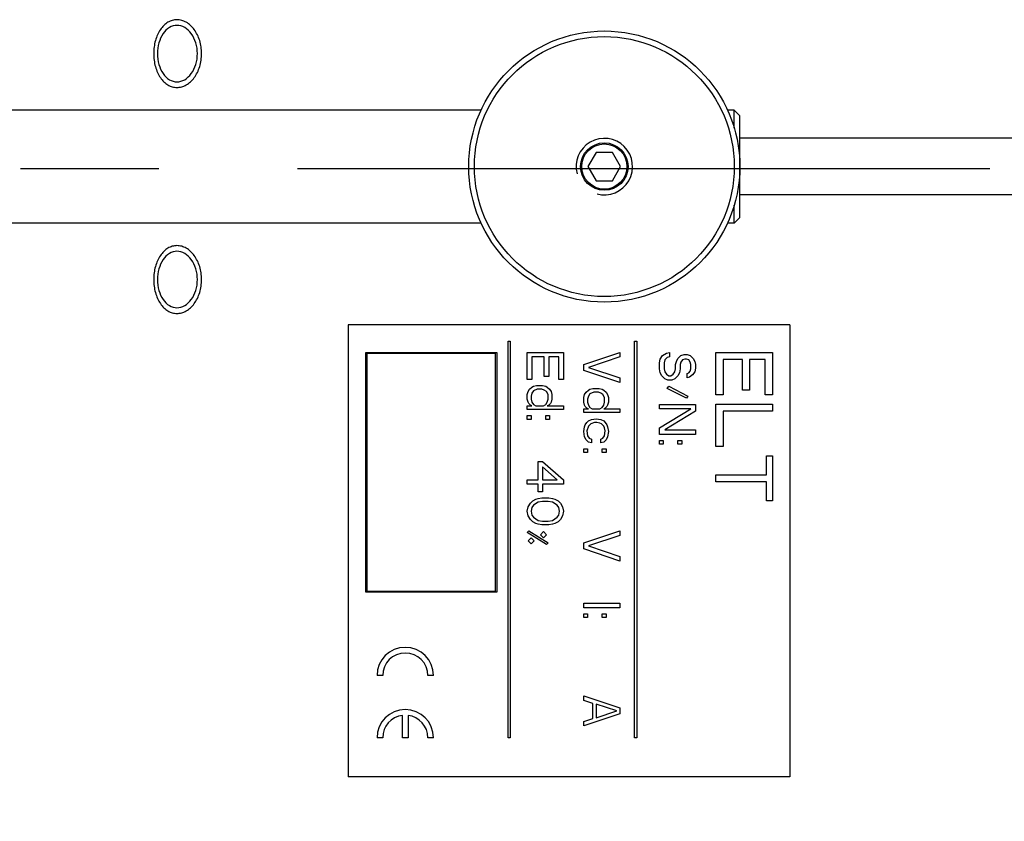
# Model space of a CAD drawing. Header units: millimetres. Extents: x 0 to 1189, y 0 to 841.
# Tile 21 of 68: x 690 to 725, y 132 to 160. Entities that reach past the tile are written whole.
import ezdxf

# ---------------------------------------------------------------- set-up
doc = ezdxf.new("R2010")
doc.units = ezdxf.units.MM
doc.header["$LTSCALE"] = 65.395
doc.linetypes.add('CENTER', pattern=[0.6, 0.375, -0.075, 0.075, -0.075])
doc.layers.get('0').update_dxf_attribs({"linetype": 'CONTINUOUS'})
doc.layers.add('3_ALL_AXES', color=7, linetype='CONTINUOUS')
doc.layers.add('8_ALL_THREAD', color=7, linetype='CONTINUOUS')
doc.styles.get("Standard").update_dxf_attribs({"font": 'arial.ttf'})
doc.dimstyles.new('DIMSTYLE_2', dxfattribs={"dimtxt": 3, "dimasz": 3, "dimexe": 2, "dimexo": 1.5, "dimgap": 0.75, "dimtad": 1, "dimdec": 1, "dimlfac": 2.5, "dimdsep": 46, "dimtxsty": 'Standard', "dimblk": '_FILLED', "dimblk1": '_FILLED', "dimblk2": '_FILLED', "dimcen": 0.09, "dimadec": 1, "dimazin": 2, "dimtp": 0.5, "dimtm": 0.5, "dimtfac": 1, "dimtdec": 1, "dimtofl": 0, "dimtmove": 0, "dimatfit": 3, "dimldrblk": '_FILLED', "dimfxl": 0, "dimtolj": 1, "dimarcsym": 0})

# ---------------------------------------------------------------- blocks, each defined once
blk = doc.blocks.new('_FILLED')
at = {"color": 0, "linetype": 'ByBlock'}
blk.add_solid([(0, 0), (-1, 0.25), (-1, -0.25)], dxfattribs=at)
blk = doc.blocks.new('*D19')
at = {"color": 2, "linetype": 'Continuous'}
for p, q in [((725.829, 155.029), (776.852, 155.029)), ((774.852, 155.029), (774.852, 116.629)), ((774.852, 78.229), (774.852, 116.629)), ((656.974, 78.229), (776.852, 78.229))]:
    blk.add_line(p, q, dxfattribs=at)
at = {"color": 2, "linetype": 'Continuous', "xscale": 3, "yscale": 3, "zscale": 3}
for p, rotation in [((774.852, 155.029), 90), ((774.852, 78.229), 270)]:
    blk.add_blockref('_FILLED', p, dxfattribs=dict(at, rotation=rotation))
at = {"color": 2, "linetype": 'Continuous', "insert": (771.102, 116.629), "char_height": 3, "width": 6.99257, "attachment_point": 2, "rotation": 90, "line_spacing_factor": 0.9}
blk.add_mtext('192', dxfattribs=at)

msp = doc.modelspace()

# ---------------------------------------------------------------- linework, layer by layer
at = {"color": 7, "linetype": 'Continuous'}
for p, q in [((706.315, 157.109), (685.874, 157.109)), ((715.274, 157.109), (715.032, 157.109)), ((715.274, 157.109), (715.474, 156.909)), ((715.274, 156.473), (715.274, 157.109)), ((715.474, 153.309), (715.474, 156.909)), ((732.074, 156.109), (715.474, 156.109)), ((710.385, 155.609), (710.096, 155.109)), ((710.962, 155.609), (710.385, 155.609)), ((711.251, 155.109), (710.962, 155.609)), ((710.096, 155.109), (710.385, 154.609)), ((710.962, 154.609), (711.251, 155.109)), ((710.385, 154.609), (710.962, 154.609)), ((732.074, 154.109), (715.474, 154.109)), ((715.274, 153.109), (715.274, 153.744)), ((706.315, 153.109), (685.874, 153.109)), ((715.274, 153.109), (715.032, 153.109)), ((715.274, 153.109), (715.474, 153.309))]:
    msp.add_line(p, q, dxfattribs=at)
at = {"color": 2, "linetype": 'Continuous'}
for p, q in [((707.266, 148.931), (707.346, 148.931)), ((707.266, 134.887), (707.266, 148.931)), ((707.346, 148.931), (707.346, 134.887)), ((711.746, 148.931), (711.826, 148.931)), ((711.746, 134.887), (711.746, 148.931)), ((711.826, 148.931), (711.826, 134.887)), ((702.226, 148.531), (706.866, 148.531)), ((702.226, 140.041), (702.226, 148.531)), ((706.866, 148.531), (706.866, 140.041)), ((707.946, 148.531), (709.226, 148.531)), ((707.946, 147.571), (707.946, 148.531)), ((709.226, 148.531), (709.226, 147.571)), ((709.946, 148.104), (711.226, 148.531)), ((711.226, 148.531), (711.226, 148.371)), ((712.871, 148.504), (712.98, 148.531)), ((712.98, 148.531), (712.98, 148.371)), ((714.626, 148.531), (716.626, 148.531)), ((714.626, 147.031), (714.626, 148.531)), ((716.626, 148.531), (716.626, 147.031)), ((706.826, 148.491), (702.266, 148.491)), ((702.266, 148.491), (702.266, 140.081)), ((706.826, 140.081), (706.826, 148.491)), ((708.545, 148.371), (708.11, 148.371)), ((708.11, 148.371), (708.11, 147.571)), ((708.545, 147.677), (708.545, 148.371)), ((709.063, 148.371), (708.709, 148.371)), ((708.709, 148.371), (708.709, 147.677)), ((709.063, 147.571), (709.063, 148.371)), ((711.226, 148.371), (710.11, 147.997)), ((712.626, 148.157), (712.653, 148.291)), ((712.653, 148.291), (712.735, 148.424)), ((712.735, 148.424), (712.871, 148.504)), ((712.817, 148.264), (712.79, 148.157)), ((712.898, 148.344), (712.817, 148.264)), ((712.98, 148.371), (712.898, 148.344)), ((713.198, 148.104), (713.225, 148.211)), ((713.225, 148.211), (713.28, 148.317)), ((713.28, 148.317), (713.389, 148.424)), ((713.389, 148.184), (713.361, 148.104)), ((713.389, 148.424), (713.498, 148.451)), ((713.443, 148.264), (713.389, 148.184)), ((713.525, 148.291), (713.443, 148.264)), ((713.498, 148.451), (713.607, 148.451)), ((713.579, 148.291), (713.525, 148.291)), ((713.661, 148.264), (713.579, 148.291)), ((713.607, 148.451), (713.716, 148.424)), ((713.716, 148.184), (713.661, 148.264)), ((713.716, 148.424), (713.824, 148.317)), ((713.743, 148.104), (713.716, 148.184)), ((713.824, 148.317), (713.879, 148.211)), ((713.879, 148.211), (713.906, 148.104)), ((715.562, 148.281), (714.881, 148.281)), ((714.881, 148.281), (714.881, 147.031)), ((715.562, 147.197), (715.562, 148.281)), ((716.371, 148.281), (715.818, 148.281)), ((715.818, 148.281), (715.818, 147.197)), ((716.371, 147.031), (716.371, 148.281)), ((709.946, 147.891), (709.946, 148.104)), ((711.226, 147.464), (709.946, 147.891)), ((710.11, 147.997), (711.226, 147.624)), ((712.626, 147.944), (712.626, 148.157)), ((712.653, 147.811), (712.626, 147.944)), ((712.79, 148.157), (712.79, 147.944)), ((712.79, 147.944), (712.817, 147.837)), ((712.817, 147.837), (712.871, 147.757)), ((713.116, 147.757), (713.171, 147.837)), ((713.171, 147.837), (713.198, 147.944)), ((713.198, 147.944), (713.198, 148.104)), ((713.361, 147.944), (713.334, 147.811)), ((713.361, 148.104), (713.361, 147.944)), ((713.661, 147.811), (713.716, 147.864)), ((713.716, 147.864), (713.743, 147.944)), ((713.743, 147.944), (713.743, 148.104)), ((713.879, 147.837), (713.797, 147.731)), ((713.906, 147.971), (713.879, 147.837)), ((713.906, 148.104), (713.906, 147.971)), ((708.11, 147.571), (707.946, 147.571)), ((708.709, 147.677), (708.545, 147.677)), ((709.226, 147.571), (709.063, 147.571)), ((711.226, 147.624), (711.226, 147.464)), ((712.708, 147.704), (712.653, 147.811)), ((712.817, 147.597), (712.708, 147.704)), ((712.926, 147.544), (712.817, 147.597)), ((712.871, 147.757), (712.953, 147.704)), ((713.062, 147.544), (712.926, 147.544)), ((712.953, 147.704), (713.035, 147.704)), ((713.035, 147.704), (713.116, 147.757)), ((713.171, 147.597), (713.062, 147.544)), ((713.28, 147.704), (713.171, 147.597)), ((713.334, 147.811), (713.28, 147.704)), ((713.607, 147.784), (713.661, 147.811)), ((713.607, 147.624), (713.607, 147.784)), ((713.688, 147.651), (713.607, 147.624)), ((713.797, 147.731), (713.688, 147.651)), ((707.946, 147.037), (707.973, 147.144)), ((707.973, 147.144), (708.028, 147.224)), ((708.028, 147.224), (708.11, 147.304)), ((708.11, 147.304), (708.164, 147.331)), ((708.164, 147.171), (708.11, 147.091)), ((708.164, 147.331), (708.273, 147.357)), ((708.3, 147.224), (708.164, 147.171)), ((708.273, 147.357), (708.491, 147.357)), ((708.464, 147.224), (708.3, 147.224)), ((708.545, 147.197), (708.464, 147.224)), ((708.491, 147.357), (708.6, 147.331)), ((708.627, 147.144), (708.545, 147.197)), ((708.6, 147.331), (708.654, 147.304)), ((708.681, 147.037), (708.627, 147.144)), ((708.654, 147.304), (708.736, 147.224)), ((708.736, 147.224), (708.79, 147.144)), ((708.79, 147.144), (708.818, 147.037)), ((710.028, 147.117), (710.11, 147.197)), ((710.11, 147.197), (710.164, 147.224)), ((710.164, 147.224), (710.273, 147.251)), ((710.273, 147.251), (710.491, 147.251)), ((710.491, 147.251), (710.6, 147.224)), ((710.6, 147.224), (710.654, 147.197)), ((710.654, 147.197), (710.736, 147.117)), ((712.898, 147.251), (712.953, 147.331)), ((713.579, 146.904), (712.898, 147.251)), ((712.953, 147.331), (713.634, 146.984)), ((715.818, 147.197), (715.562, 147.197)), ((707.946, 146.877), (707.946, 147.037)), ((707.973, 146.771), (707.946, 146.877)), ((708.11, 147.091), (708.082, 146.984)), ((708.082, 146.984), (708.082, 146.877)), ((708.082, 146.877), (708.11, 146.771)), ((708.654, 146.771), (708.681, 146.877)), ((708.681, 146.877), (708.681, 147.037)), ((708.818, 146.877), (708.79, 146.771)), ((708.818, 147.037), (708.818, 146.877)), ((709.946, 146.931), (709.973, 147.037)), ((709.946, 146.771), (709.946, 146.931)), ((709.973, 147.037), (710.028, 147.117)), ((710.11, 146.984), (710.082, 146.877)), ((710.082, 146.877), (710.082, 146.771)), ((710.164, 147.064), (710.11, 146.984)), ((710.3, 147.117), (710.164, 147.064)), ((710.464, 147.117), (710.3, 147.117)), ((710.545, 147.091), (710.464, 147.117)), ((710.627, 147.037), (710.545, 147.091)), ((710.681, 146.931), (710.627, 147.037)), ((710.681, 146.771), (710.681, 146.931)), ((710.736, 147.117), (710.79, 147.037)), ((710.79, 147.037), (710.818, 146.931)), ((710.818, 146.931), (710.818, 146.771)), ((713.634, 146.984), (713.579, 146.904)), ((714.881, 147.031), (714.626, 147.031)), ((716.626, 147.031), (716.371, 147.031)), ((707.946, 146.637), (708.11, 146.637)), ((707.946, 146.504), (707.946, 146.637)), ((709.226, 146.504), (707.946, 146.504)), ((708.001, 146.717), (707.973, 146.771)), ((708.055, 146.664), (708.001, 146.717)), ((708.11, 146.637), (708.055, 146.664)), ((708.11, 146.771), (708.164, 146.691)), ((708.164, 146.691), (708.246, 146.637)), ((708.246, 146.637), (708.518, 146.637)), ((708.518, 146.637), (708.6, 146.691)), ((708.6, 146.691), (708.654, 146.771)), ((708.709, 146.664), (708.654, 146.637)), ((708.654, 146.637), (709.226, 146.637)), ((708.763, 146.717), (708.709, 146.664)), ((708.79, 146.771), (708.763, 146.717)), ((709.226, 146.637), (709.226, 146.504)), ((709.973, 146.664), (709.946, 146.771)), ((709.946, 146.531), (710.11, 146.531)), ((709.946, 146.397), (709.946, 146.531)), ((710.001, 146.611), (709.973, 146.664)), ((710.055, 146.557), (710.001, 146.611)), ((710.11, 146.531), (710.055, 146.557)), ((710.082, 146.771), (710.11, 146.664)), ((710.11, 146.664), (710.164, 146.584)), ((710.164, 146.584), (710.246, 146.531)), ((710.246, 146.531), (710.518, 146.531)), ((710.518, 146.531), (710.6, 146.584)), ((710.6, 146.584), (710.654, 146.664)), ((710.654, 146.664), (710.681, 146.771)), ((710.709, 146.557), (710.654, 146.531)), ((710.654, 146.531), (711.226, 146.531)), ((710.763, 146.611), (710.709, 146.557)), ((710.79, 146.664), (710.763, 146.611)), ((710.818, 146.771), (710.79, 146.664)), ((711.226, 146.531), (711.226, 146.397)), ((712.626, 146.691), (713.906, 146.691)), ((712.626, 146.531), (712.626, 146.691)), ((713.743, 146.531), (712.626, 146.531)), ((712.626, 145.864), (713.743, 146.531)), ((713.906, 146.451), (712.817, 145.784)), ((713.906, 146.691), (713.906, 146.451)), ((714.626, 146.697), (716.626, 146.697)), ((714.626, 145.197), (714.626, 146.697)), ((716.626, 146.447), (714.881, 146.447)), ((714.881, 146.447), (714.881, 145.197)), ((716.626, 146.697), (716.626, 146.447)), ((707.946, 146.291), (708.082, 146.291)), ((707.946, 146.157), (707.946, 146.291)), ((708.082, 146.157), (707.946, 146.157)), ((708.082, 146.291), (708.082, 146.157)), ((708.6, 146.291), (708.736, 146.291)), ((708.6, 146.157), (708.6, 146.291)), ((708.736, 146.157), (708.6, 146.157)), ((708.736, 146.291), (708.736, 146.157)), ((711.226, 146.397), (709.946, 146.397)), ((710.055, 146.051), (710.11, 146.104)), ((710.11, 146.104), (710.218, 146.157)), ((710.218, 146.157), (710.382, 146.184)), ((710.382, 146.184), (710.545, 146.157)), ((710.545, 146.157), (710.654, 146.104)), ((710.654, 146.104), (710.709, 146.051)), ((709.946, 145.731), (709.973, 145.891)), ((709.973, 145.891), (710.001, 145.971)), ((710.001, 145.971), (710.055, 146.051)), ((710.11, 145.917), (710.055, 145.757)), ((710.055, 145.757), (710.082, 145.571)), ((710.191, 145.997), (710.11, 145.917)), ((710.327, 146.051), (710.191, 145.997)), ((710.409, 146.051), (710.327, 146.051)), ((710.518, 146.024), (710.409, 146.051)), ((710.573, 145.997), (710.518, 146.024)), ((710.654, 145.917), (710.573, 145.997)), ((710.681, 145.864), (710.654, 145.917)), ((710.709, 145.757), (710.681, 145.864)), ((710.681, 145.571), (710.709, 145.757)), ((710.709, 146.051), (710.763, 145.971)), ((710.763, 145.971), (710.79, 145.891)), ((710.79, 145.891), (710.818, 145.731)), ((712.626, 145.624), (712.626, 145.864)), ((712.817, 145.784), (713.906, 145.784)), ((713.906, 145.784), (713.906, 145.624)), ((709.973, 145.544), (709.946, 145.731)), ((710.028, 145.437), (709.973, 145.544)), ((710.11, 145.357), (710.028, 145.437)), ((710.082, 145.571), (710.137, 145.491)), ((710.137, 145.491), (710.218, 145.464)), ((710.218, 145.464), (710.218, 145.331)), ((710.545, 145.464), (710.627, 145.491)), ((710.545, 145.331), (710.545, 145.464)), ((710.627, 145.491), (710.681, 145.571)), ((710.736, 145.437), (710.654, 145.357)), ((710.79, 145.544), (710.736, 145.437)), ((710.818, 145.731), (710.79, 145.544)), ((713.906, 145.624), (712.626, 145.624)), ((712.626, 145.411), (712.762, 145.411)), ((712.626, 145.277), (712.626, 145.411)), ((712.762, 145.411), (712.762, 145.277)), ((713.28, 145.411), (713.416, 145.411)), ((713.28, 145.277), (713.28, 145.411)), ((713.416, 145.411), (713.416, 145.277)), ((709.946, 145.117), (710.082, 145.117)), ((709.946, 144.984), (709.946, 145.117)), ((710.082, 145.117), (710.082, 144.984)), ((710.218, 145.331), (710.11, 145.357)), ((710.654, 145.357), (710.545, 145.331)), ((710.6, 145.117), (710.736, 145.117)), ((710.6, 144.984), (710.6, 145.117)), ((710.736, 145.117), (710.736, 144.984)), ((712.762, 145.277), (712.626, 145.277)), ((713.416, 145.277), (713.28, 145.277)), ((714.881, 145.197), (714.626, 145.197)), ((710.082, 144.984), (709.946, 144.984)), ((710.736, 144.984), (710.6, 144.984)), ((716.413, 144.864), (716.626, 144.864)), ((716.413, 144.197), (716.413, 144.864)), ((716.626, 144.864), (716.626, 143.281)), ((708.327, 144.664), (708.491, 144.664)), ((708.327, 144.024), (708.327, 144.664)), ((708.491, 144.664), (709.226, 144.024)), ((709.008, 144.024), (708.491, 144.477)), ((708.491, 144.477), (708.491, 144.024)), ((707.946, 144.024), (708.327, 144.024)), ((707.946, 143.864), (707.946, 144.024)), ((708.491, 144.024), (709.008, 144.024)), ((709.226, 144.024), (709.226, 143.864)), ((714.626, 144.197), (716.413, 144.197)), ((714.626, 143.947), (714.626, 144.197)), ((708.327, 143.864), (707.946, 143.864)), ((708.327, 143.597), (708.327, 143.864)), ((709.226, 143.864), (708.491, 143.864)), ((708.491, 143.864), (708.491, 143.597)), ((716.413, 143.947), (714.626, 143.947)), ((716.413, 143.281), (716.413, 143.947)), ((708.137, 143.277), (708.246, 143.331)), ((708.246, 143.331), (708.327, 143.357)), ((708.491, 143.597), (708.327, 143.597)), ((708.327, 143.357), (708.464, 143.384)), ((708.464, 143.384), (708.709, 143.384)), ((708.709, 143.384), (708.845, 143.357)), ((708.845, 143.357), (708.927, 143.331)), ((708.927, 143.331), (709.036, 143.277)), ((707.946, 142.904), (707.973, 143.064)), ((707.973, 143.064), (708.055, 143.197)), ((708.055, 143.197), (708.137, 143.277)), ((708.11, 143.037), (708.082, 142.904)), ((708.164, 143.117), (708.11, 143.037)), ((708.327, 143.224), (708.164, 143.117)), ((708.491, 143.251), (708.327, 143.224)), ((708.681, 143.251), (708.491, 143.251)), ((708.845, 143.224), (708.681, 143.251)), ((709.008, 143.117), (708.845, 143.224)), ((709.063, 143.037), (709.008, 143.117)), ((709.036, 143.277), (709.117, 143.197)), ((709.09, 142.904), (709.063, 143.037)), ((709.117, 143.197), (709.199, 143.064)), ((709.199, 143.064), (709.226, 142.904)), ((716.626, 143.281), (716.413, 143.281)), ((707.973, 142.744), (707.946, 142.904)), ((708.055, 142.611), (707.973, 142.744)), ((708.137, 142.531), (708.055, 142.611)), ((708.082, 142.904), (708.11, 142.771)), ((708.11, 142.771), (708.164, 142.691)), ((708.164, 142.691), (708.327, 142.584)), ((708.845, 142.584), (709.008, 142.691)), ((709.008, 142.691), (709.063, 142.771)), ((709.117, 142.611), (709.036, 142.531)), ((709.063, 142.771), (709.09, 142.904)), ((709.199, 142.744), (709.117, 142.611)), ((709.226, 142.904), (709.199, 142.744)), ((708.246, 142.477), (708.137, 142.531)), ((708.327, 142.451), (708.246, 142.477)), ((708.327, 142.584), (708.491, 142.557)), ((708.464, 142.424), (708.327, 142.451)), ((708.709, 142.424), (708.464, 142.424)), ((708.491, 142.557), (708.681, 142.557)), ((708.681, 142.557), (708.845, 142.584)), ((708.845, 142.451), (708.709, 142.424)), ((708.927, 142.477), (708.845, 142.451)), ((709.036, 142.531), (708.927, 142.477)), ((707.946, 142.157), (708.001, 142.211)), ((708.627, 141.731), (707.946, 142.157)), ((707.973, 141.864), (708.082, 141.971)), ((708.001, 142.211), (708.681, 141.784)), ((708.082, 141.971), (708.191, 141.864)), ((708.409, 142.077), (708.518, 142.184)), ((708.518, 141.971), (708.409, 142.077)), ((708.518, 142.184), (708.627, 142.077)), ((708.627, 142.077), (708.518, 141.971)), ((709.946, 141.784), (711.226, 142.211)), ((711.226, 142.051), (710.11, 141.677)), ((711.226, 142.211), (711.226, 142.051)), ((708.082, 141.757), (707.973, 141.864)), ((708.191, 141.864), (708.082, 141.757)), ((708.681, 141.784), (708.627, 141.731)), ((709.946, 141.571), (709.946, 141.784)), ((711.226, 141.144), (709.946, 141.571)), ((710.11, 141.677), (711.226, 141.304)), ((711.226, 141.304), (711.226, 141.144)), ((706.866, 140.041), (702.226, 140.041)), ((702.266, 140.081), (706.826, 140.081)), ((709.946, 139.651), (711.226, 139.651)), ((709.946, 139.491), (709.946, 139.651)), ((711.226, 139.491), (709.946, 139.491)), ((711.226, 139.651), (711.226, 139.491)), ((709.946, 139.277), (710.082, 139.277)), ((709.946, 139.144), (709.946, 139.277)), ((710.082, 139.144), (709.946, 139.144)), ((710.082, 139.277), (710.082, 139.144)), ((710.6, 139.277), (710.736, 139.277)), ((710.6, 139.144), (710.6, 139.277)), ((710.736, 139.144), (710.6, 139.144)), ((710.736, 139.277), (710.736, 139.144)), ((702.826, 137.087), (702.626, 137.087)), ((704.626, 137.087), (704.426, 137.087)), ((709.946, 136.371), (711.226, 135.944)), ((709.946, 136.211), (709.946, 136.371)), ((710.273, 136.104), (709.946, 136.211)), ((710.273, 135.571), (710.273, 136.104)), ((711.117, 135.837), (710.382, 136.077)), ((710.382, 136.077), (710.382, 135.597)), ((703.526, 134.887), (703.526, 135.681)), ((703.726, 135.681), (703.726, 134.887)), ((711.226, 135.731), (709.946, 135.304)), ((710.382, 135.597), (711.117, 135.837)), ((711.226, 135.944), (711.226, 135.731)), ((709.946, 135.464), (710.273, 135.571)), ((709.946, 135.304), (709.946, 135.464)), ((702.826, 134.887), (702.626, 134.887)), ((703.726, 134.887), (703.526, 134.887)), ((704.626, 134.887), (704.426, 134.887)), ((707.346, 134.887), (707.266, 134.887)), ((711.826, 134.887), (711.746, 134.887))]:
    msp.add_line(p, q, dxfattribs=at)
at = {"color": 7, "linetype": 'Continuous'}
for radius in [4.8, 4.6, 0.8]:
    msp.add_circle((710.674, 155.109), radius, dxfattribs=at)
at = {"color": 2, "linetype": 'Continuous'}
for centre, radius, start, end in [((710.674, 155.109), 1, 255, 195), ((703.626, 137.087), 1, 0, 180), ((703.626, 137.087), 0.8, 0, 180), ((703.626, 134.887), 1, 0, 180), ((703.626, 134.887), 0.8, 97.1808, 180), ((703.626, 134.887), 0.8, 0, 82.8192)]:
    msp.add_arc(centre, radius, start, end, dxfattribs=at)
for points in [[(695.542, 160.309), (695.486, 160.309), (695.375, 160.293), (695.218, 160.225), (695.074, 160.113), (694.95, 159.963), (694.848, 159.78), (694.773, 159.571), (694.727, 159.344), (694.717, 159.187), (694.717, 159.109)], [(696.414, 159.109), (696.414, 159.187), (696.402, 159.344), (696.351, 159.571), (696.268, 159.78), (696.157, 159.963), (696.023, 160.113), (695.872, 160.225), (695.709, 160.293), (695.597, 160.309), (695.542, 160.309)], [(694.717, 159.109), (694.717, 159.03), (694.727, 158.873), (694.773, 158.647), (694.848, 158.438), (694.95, 158.255), (695.074, 158.105), (695.218, 157.993), (695.375, 157.924), (695.486, 157.909), (695.541, 157.909)], [(695.541, 157.909), (695.597, 157.909), (695.709, 157.924), (695.872, 157.993), (696.023, 158.105), (696.157, 158.255), (696.268, 158.438), (696.351, 158.647), (696.402, 158.873), (696.414, 159.03), (696.414, 159.109)], [(695.542, 152.309), (695.486, 152.309), (695.375, 152.293), (695.218, 152.225), (695.074, 152.113), (694.95, 151.963), (694.848, 151.78), (694.773, 151.571), (694.727, 151.344), (694.717, 151.187), (694.717, 151.109)], [(696.414, 151.109), (696.414, 151.187), (696.402, 151.344), (696.351, 151.571), (696.268, 151.78), (696.157, 151.963), (696.023, 152.113), (695.872, 152.225), (695.709, 152.293), (695.597, 152.309), (695.542, 152.309)], [(694.717, 151.109), (694.717, 151.03), (694.727, 150.873), (694.773, 150.647), (694.848, 150.438), (694.95, 150.255), (695.074, 150.105), (695.218, 149.993), (695.375, 149.924), (695.486, 149.909), (695.541, 149.909)], [(695.541, 149.909), (695.597, 149.909), (695.709, 149.924), (695.872, 149.993), (696.023, 150.105), (696.157, 150.255), (696.268, 150.438), (696.351, 150.647), (696.402, 150.873), (696.414, 151.03), (696.414, 151.109)]]:
    msp.add_open_spline(points, degree=3, dxfattribs=at)
at = {"layer": '3_ALL_AXES', "color": 2, "linetype": 'CENTER'}
msp.add_line((724.329, 155.029), (589.474, 155.029), dxfattribs=at)
at = {"layer": '3_ALL_AXES', "color": 7, "linetype": 'Continuous'}
for p, q in [((717.248, 149.509), (701.604, 149.509)), ((701.604, 149.509), (701.604, 133.509)), ((717.248, 149.509), (717.248, 133.509)), ((717.248, 133.509), (701.604, 133.509))]:
    msp.add_line(p, q, dxfattribs=at)
for points, knots in [([(695.542, 160.109), (695.449, 160.109), (695.249, 160.049), (695.024, 159.814), (694.883, 159.486), (694.851, 159.237), (694.851, 159.109)], [0, 0, 0, 0, 0.209206, 0.442856, 0.710228, 1, 1, 1, 1]), ([(696.265, 159.109), (696.265, 159.238), (696.23, 159.489), (696.075, 159.816), (695.839, 160.047), (695.636, 160.109), (695.542, 160.109)], [0, 0, 0, 0, 0.286236, 0.553579, 0.790259, 1, 1, 1, 1]), ([(694.851, 159.109), (694.851, 158.98), (694.883, 158.731), (695.024, 158.404), (695.249, 158.169), (695.449, 158.109), (695.542, 158.109)], [0, 0, 0, 0, 0.289772, 0.557144, 0.790794, 1, 1, 1, 1]), ([(695.542, 158.109), (695.636, 158.109), (695.839, 158.17), (696.075, 158.402), (696.23, 158.729), (696.265, 158.98), (696.265, 159.109)], [0, 0, 0, 0, 0.209741, 0.446421, 0.713764, 1, 1, 1, 1]), ([(695.542, 152.109), (695.449, 152.109), (695.249, 152.049), (695.024, 151.814), (694.883, 151.486), (694.851, 151.237), (694.851, 151.109)], [0, 0, 0, 0, 0.209206, 0.442856, 0.710228, 1, 1, 1, 1]), ([(696.265, 151.109), (696.265, 151.238), (696.23, 151.489), (696.075, 151.816), (695.839, 152.047), (695.636, 152.109), (695.542, 152.109)], [0, 0, 0, 0, 0.286236, 0.553579, 0.790259, 1, 1, 1, 1]), ([(694.851, 151.109), (694.851, 150.98), (694.883, 150.731), (695.024, 150.404), (695.249, 150.169), (695.449, 150.109), (695.542, 150.109)], [0, 0, 0, 0, 0.289772, 0.557144, 0.790794, 1, 1, 1, 1]), ([(695.542, 150.109), (695.636, 150.109), (695.839, 150.17), (696.075, 150.402), (696.23, 150.729), (696.265, 150.98), (696.265, 151.109)], [0, 0, 0, 0, 0.209741, 0.446421, 0.713764, 1, 1, 1, 1])]:
    msp.add_open_spline(points, degree=3, knots=knots, dxfattribs=at)
at = {"layer": '8_ALL_THREAD', "color": 7, "linetype": 'Continuous'}
msp.add_circle((710.674, 155.109), 0.84, dxfattribs=at)

# ---------------------------------------------------------------- dimensions: what is measured, and where the dimension line sits
at = {"color": 2, "linetype": 'Continuous'}
dim = msp.add_linear_dim(base=(774.852, 78.229), p1=(724.329, 155.029), p2=(655.474, 78.229), angle=270, dimstyle='DIMSTYLE_2', dxfattribs=at)
dim.commit()
dim.dimension.update_dxf_attribs({"geometry": '*D19', "text_midpoint": (774.852, 116.741), "dimtype": 160})

doc.saveas('drawing.dxf')
